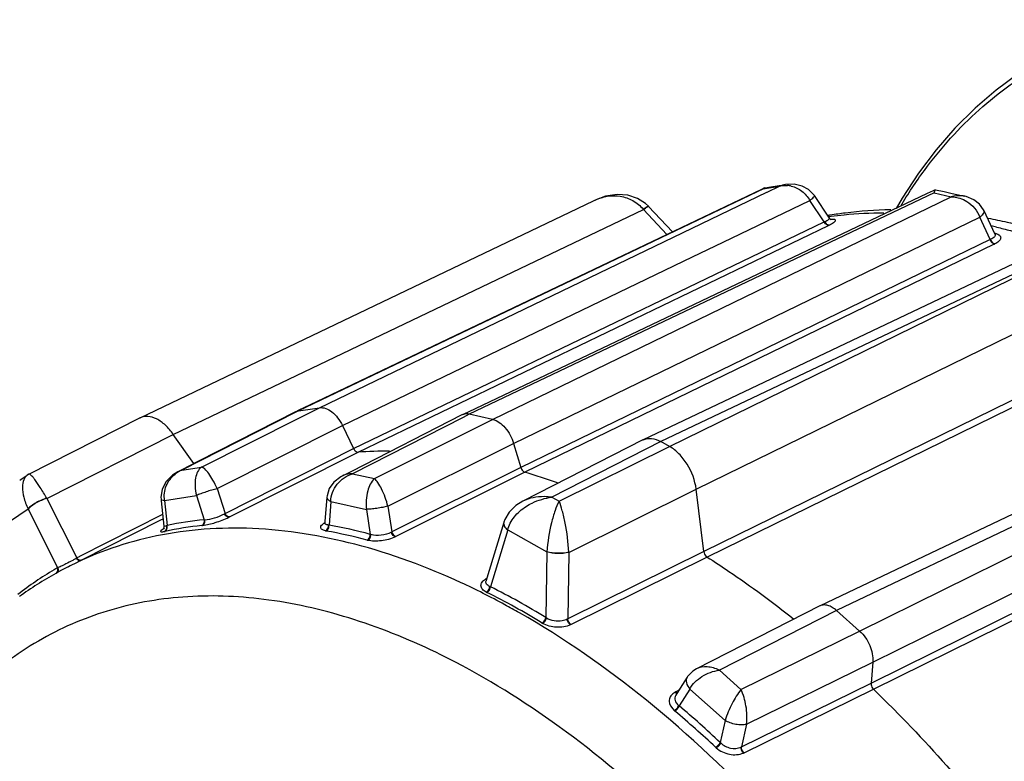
# Model space of a CAD drawing. Header units: millimetres. Extents: x 146 to 697, y 409 to 764.
# Tile 155 of 162: x 606 to 625, y 655 to 669. Entities that reach past the tile are written whole.
import ezdxf

# ---------------------------------------------------------------- set-up
doc = ezdxf.new("R2010")
doc.units = ezdxf.units.MM
doc.header["$LTSCALE"] = 65.395
doc.layers.get('0').update_dxf_attribs({"linetype": 'CONTINUOUS'})
doc.layers.add('SP223_000_00_new_view_4_BL40', color=7, linetype='CONTINUOUS')
doc.layers.add('SP223_018_00_new_view_4_BL38', color=7, linetype='CONTINUOUS')

# ---------------------------------------------------------------- blocks, each defined once
blk = doc.blocks.new('TC-9820353_3D')
at = {"layer": 'SP223_000_00_new_view_4_BL40', "color": 7, "linetype": 'Continuous'}
blk.add_lwpolyline([(16.112, 28.53), (15.766, 28.347), (15.326, 28.073), (14.906, 27.765), (14.505, 27.422), (14.125, 27.044), (13.767, 26.633), (13.432, 26.19), (13.12, 25.715), (13.009, 25.52)], dxfattribs=at)
at = {"layer": 'SP223_000_00_new_view_4_BL40', "color": 9, "linetype": 'Continuous'}
blk.add_open_spline([(13.094, 25.563), (13.233, 25.795), (13.528, 26.241), (14.027, 26.854), (14.573, 27.398), (15.163, 27.871), (15.795, 28.27), (16.466, 28.593), (17.171, 28.839), (17.909, 29.006), (18.675, 29.094), (19.747, 29.106), (21.148, 28.913), (22.852, 28.371), (23.962, 27.831), (24.518, 27.517)], degree=3, knots=[0, 0, 0, 0, 0.062492, 0.12309, 0.182138, 0.240033, 0.29722, 0.354171, 0.41137, 0.469288, 0.528369, 0.589009, 0.716138, 0.852807, 1, 1, 1, 1], dxfattribs=at)
at = {"layer": 'SP223_018_00_new_view_4_BL38', "color": 9, "linetype": 'Continuous'}
for p, q in [((10.5, 25.895), (1.659, 21.675)), ((2.057, 21.737), (10.554, 25.826)), ((13.731, 25.812), (4.902, 21.613)), ((10.5, 25.895), (10.516, 25.897)), ((10.516, 25.897), (10.521, 25.898)), ((10.521, 25.898), (10.791, 25.94)), ((10.554, 25.826), (10.559, 25.829)), ((10.559, 25.829), (10.791, 25.94)), ((13.731, 25.812), (14.055, 25.739)), ((5.344, 21.514), (14.055, 25.739)), ((9.724, 24.879), (11.369, 25.67)), ((11.641, 25.264), (11.369, 25.67)), ((-0.717, 21.231), (8.21, 25.499)), ((8.652, 25.021), (8.21, 25.499)), ((2.707, 20.96), (11.641, 25.264)), ((5.744, 21.059), (14.596, 25.353)), ((11.641, 25.264), (11.652, 25.269)), ((11.724, 25.364), (11.735, 25.366)), ((11.735, 25.366), (11.747, 25.367)), ((11.741, 25.335), (11.74, 25.337)), ((11.747, 25.367), (11.772, 25.371)), ((11.775, 25.31), (11.753, 25.304)), ((14.794, 24.93), (14.596, 25.353)), ((2.791, 20.892), (11.725, 25.196)), ((17.201, 25.207), (8.54, 21.093)), ((8.706, 21), (17.247, 25.181)), ((11.725, 25.196), (11.736, 25.201)), ((14.794, 24.93), (5.883, 20.602)), ((9.138, 24.597), (9.724, 24.879)), ((14.876, 25.05), (14.886, 25.048)), ((14.883, 25.034), (14.883, 25.034)), ((14.87, 24.84), (5.959, 20.512)), ((2.493, 21.399), (9.138, 24.597)), ((9.211, 20.189), (18.068, 24.524)), ((18.375, 23.427), (9.357, 19.007)), ((18.438, 23.321), (9.42, 18.901)), ((20.666, 22.07), (11.875, 17.889)), ((1.664, 21.539), (2.057, 21.737)), ((12.314, 17.498), (20.988, 21.784)), ((1.612, 21.651), (-0.553, 20.552)), ((-0.182, 20.61), (1.664, 21.539)), ((1.659, 21.675), (1.612, 21.651)), ((4.786, 21.554), (2.687, 20.484)), ((3.1, 20.392), (5.344, 21.514)), ((4.902, 21.613), (4.786, 21.554)), ((0.113, 20.201), (2.493, 21.399)), ((-3.117, 20.014), (-0.717, 21.231)), ((12.565, 16.908), (21.378, 21.263)), ((0.265, 19.731), (2.707, 20.96)), ((3.357, 19.866), (5.744, 21.059)), ((8.54, 21.093), (6.47, 20.037)), ((6.608, 19.961), (8.706, 21)), ((0.349, 19.663), (2.791, 20.892)), ((12.531, 16.509), (21.405, 20.898)), ((12.577, 16.395), (21.452, 20.783)), ((-0.553, 20.552), (-0.182, 20.61)), ((5.883, 20.602), (3.434, 19.38)), ((-0.553, 20.552), (-0.634, 20.521)), ((2.687, 20.484), (3.1, 20.392)), ((5.959, 20.512), (3.511, 19.29)), ((0.113, 20.201), (0.265, 19.731)), ((-3.117, 20.014), (-2.549, 18.885)), ((-0.883, 19.976), (-0.277, 20.07)), ((-0.277, 20.07), (-0.129, 19.612)), ((6.47, 20.037), (6.608, 19.961)), ((6.792, 18.991), (9.211, 20.189)), ((-0.883, 19.976), (-0.834, 19.502)), ((2.274, 19.959), (2.239, 19.509)), ((2.274, 19.959), (2.948, 19.808)), ((3.357, 19.866), (3.434, 19.38)), ((-4.009, 19.458), (-3.476, 19.816)), ((-3.476, 19.816), (-2.915, 18.698)), ((-0.92, 19.709), (-2.498, 18.911)), ((2.948, 19.808), (3.023, 19.333)), ((-0.174, 19.5), (-0.163, 19.502)), ((-0.129, 19.612), (-0.118, 19.613)), ((3.434, 19.38), (3.424, 19.374)), ((3.511, 19.29), (3.5, 19.285)), ((5.632, 19.417), (5.306, 18.338)), ((5.632, 19.417), (6.377, 19.004)), ((-2.508, 18.906), (-2.549, 18.885)), ((-2.498, 18.911), (-2.508, 18.906)), ((6.377, 19.004), (6.357, 17.754)), ((9.357, 19.007), (6.773, 17.729)), ((6.792, 18.991), (6.773, 17.729)), ((9.42, 18.901), (6.836, 17.623)), ((-2.905, 18.702), (-2.915, 18.698)), ((11.875, 17.889), (9.651, 16.756)), ((10.06, 16.392), (12.314, 17.498)), ((10.168, 15.732), (12.565, 16.908)), ((9.651, 16.756), (10.06, 16.392)), ((10.072, 15.304), (12.531, 16.509)), ((8.854, 16.359), (8.821, 16.343)), ((8.863, 16.364), (8.854, 16.359)), ((8.882, 16.374), (8.863, 16.364)), ((9.091, 16.398), (8.889, 16.077)), ((9.091, 16.398), (9.76, 15.804)), ((10.119, 15.189), (12.577, 16.395)), ((9.76, 15.804), (9.667, 15.386)), ((10.168, 15.732), (10.072, 15.304))]:
    blk.add_line(p, q, dxfattribs=at)
at = {"layer": 'SP223_018_00_new_view_4_BL38', "color": 7, "linetype": 'Continuous'}
for p, q in [((10.45, 25.88), (2.004, 21.848)), ((13.598, 25.8), (4.882, 21.655)), ((10.497, 25.902), (10.45, 25.88)), ((10.514, 25.91), (10.497, 25.902)), ((10.5, 25.895), (10.514, 25.91)), ((10.514, 25.91), (10.519, 25.912)), ((10.519, 25.912), (10.589, 25.922)), ((10.589, 25.922), (10.789, 25.954)), ((10.789, 25.954), (10.88, 25.968)), ((10.88, 25.968), (10.908, 25.972)), ((10.908, 25.972), (10.908, 25.972)), ((13.711, 25.854), (13.598, 25.8)), ((13.751, 25.873), (13.711, 25.854)), ((13.752, 25.873), (13.757, 25.874)), ((13.757, 25.874), (13.922, 25.837)), ((13.922, 25.837), (14.069, 25.804)), ((14.069, 25.804), (14.246, 25.764)), ((-1.348, 21.546), (7.261, 25.662)), ((7.261, 25.662), (7.289, 25.676)), ((7.289, 25.676), (7.29, 25.676)), ((11.455, 25.761), (11.455, 25.761)), ((11.74, 25.337), (11.455, 25.761)), ((14.246, 25.764), (14.312, 25.75)), ((14.312, 25.75), (14.312, 25.75)), ((8.304, 25.562), (8.304, 25.562)), ((8.308, 25.558), (8.304, 25.562)), ((8.308, 25.558), (8.308, 25.558)), ((8.758, 25.072), (8.308, 25.558)), ((14.676, 25.476), (14.676, 25.476)), ((14.883, 25.034), (14.676, 25.476)), ((17.077, 25.342), (8.205, 21.128)), ((11.716, 25.391), (11.726, 25.392)), ((11.726, 25.392), (11.735, 25.394)), ((11.735, 25.394), (11.747, 25.396)), ((11.758, 25.317), (11.74, 25.337)), ((11.74, 25.337), (11.74, 25.337)), ((11.747, 25.396), (11.756, 25.397)), ((11.753, 25.304), (11.753, 25.304)), ((11.756, 25.397), (11.76, 25.398)), ((20.588, 22.268), (11.562, 17.976)), ((2.004, 21.848), (1.655, 21.682)), ((1.659, 21.675), (2.057, 21.737)), ((-3.459, 20.476), (-1.353, 21.543)), ((-1.348, 21.546), (-1.353, 21.543)), ((1.605, 21.657), (-0.238, 20.722)), ((1.608, 21.659), (1.605, 21.657)), ((1.655, 21.682), (1.608, 21.659)), ((1.659, 21.675), (1.608, 21.659)), ((4.763, 21.599), (2.665, 20.529)), ((4.767, 21.601), (4.763, 21.599)), ((4.882, 21.655), (4.767, 21.601)), ((5.344, 21.514), (4.902, 21.613)), ((2.493, 21.399), (2.707, 20.96)), ((-0.329, 20.676), (-0.717, 21.231)), ((8.199, 21.125), (8.205, 21.128)), ((5.744, 21.059), (5.883, 20.602)), ((8.199, 21.125), (5.918, 19.961)), ((8.706, 21), (8.54, 21.093)), ((-0.238, 20.722), (-0.557, 20.56)), ((-3.612, 20.376), (-3.514, 20.442)), ((-3.514, 20.442), (-3.492, 20.457)), ((-3.459, 20.476), (-3.492, 20.457)), ((-3.492, 20.457), (-3.492, 20.457)), ((-3.459, 20.476), (-3.459, 20.476)), ((-0.607, 20.534), (-0.634, 20.521)), ((-0.634, 20.521), (-0.634, 20.521)), ((-0.557, 20.56), (-0.607, 20.534)), ((2.549, 20.47), (2.487, 20.438)), ((2.487, 20.439), (2.487, 20.438)), ((2.665, 20.529), (2.549, 20.47)), ((-3.634, 20.362), (-3.612, 20.376)), ((-0.953, 20.039), (-0.95, 20.001)), ((2.198, 20.038), (2.162, 19.579)), ((2.198, 20.038), (2.198, 20.038)), ((9.357, 19.007), (9.211, 20.189)), ((-0.951, 20.001), (-0.951, 20.001)), ((-0.95, 20), (-0.947, 19.969)), ((-0.947, 19.969), (-0.898, 19.492)), ((5.918, 19.962), (5.918, 19.961)), ((-2.464, 18.844), (-0.956, 19.608)), ((-0.956, 19.608), (-0.912, 19.63)), ((-0.898, 19.492), (-0.898, 19.492)), ((2.157, 19.539), (2.155, 19.536)), ((2.16, 19.554), (2.157, 19.539)), ((2.162, 19.579), (2.16, 19.554)), ((2.16, 19.554), (2.16, 19.554)), ((5.557, 19.561), (5.236, 18.5)), ((5.559, 19.567), (5.557, 19.561)), ((5.557, 19.561), (5.557, 19.561)), ((5.559, 19.567), (5.559, 19.567)), ((-2.716, 18.717), (-2.694, 18.728)), ((-2.694, 18.728), (-2.526, 18.813)), ((-2.526, 18.813), (-2.516, 18.818)), ((-2.516, 18.818), (-2.475, 18.839)), ((-2.475, 18.839), (-2.464, 18.844)), ((-2.948, 18.593), (-2.939, 18.598)), ((-2.939, 18.598), (-2.935, 18.601)), ((-2.935, 18.601), (-2.931, 18.603)), ((-2.873, 18.634), (-2.864, 18.639)), ((5.236, 18.5), (5.221, 18.452)), ((5.221, 18.451), (5.221, 18.452)), ((11.558, 17.974), (9.215, 16.78)), ((11.562, 17.976), (11.558, 17.974)), ((11.875, 17.889), (12.314, 17.498)), ((12.565, 16.908), (12.531, 16.509)), ((9.216, 16.781), (9.215, 16.78)), ((8.953, 16.485), (8.845, 16.315)), ((9.04, 16.625), (8.953, 16.485)), ((9.04, 16.625), (9.04, 16.625)), ((8.845, 16.315), (8.824, 16.281)), ((8.824, 16.281), (8.824, 16.281))]:
    blk.add_line(p, q, dxfattribs=at)
for points in [[(11.455, 25.761), (11.439, 25.783), (11.345, 25.876), (11.221, 25.943), (11.072, 25.977), (10.908, 25.972)], [(8.304, 25.562), (8.251, 25.613), (8.099, 25.71), (7.915, 25.769), (7.708, 25.783), (7.486, 25.749), (7.29, 25.676)], [(14.676, 25.476), (14.667, 25.495), (14.59, 25.6), (14.481, 25.684), (14.34, 25.743), (14.312, 25.75)], [(11.78, 25.305), (11.783, 25.304), (11.779, 25.306), (11.758, 25.317)], [(14.888, 25.026), (14.887, 25.028), (14.883, 25.034)], [(-0.634, 20.52), (-0.733, 20.459), (-0.858, 20.332), (-0.931, 20.187), (-0.953, 20.039)], [(2.487, 20.439), (2.465, 20.427), (2.332, 20.326), (2.243, 20.202), (2.201, 20.066), (2.198, 20.038)], [(5.918, 19.962), (5.785, 19.879), (5.661, 19.757), (5.578, 19.618), (5.559, 19.567)], [(-0.898, 19.492), (-0.899, 19.463), (-0.91, 19.436), (-0.916, 19.428)], [(9.216, 16.781), (9.148, 16.739), (9.049, 16.638), (9.041, 16.625)]]:
    blk.add_lwpolyline(points, dxfattribs=at)
at = {"layer": 'SP223_018_00_new_view_4_BL38', "color": 9, "linetype": 'Continuous'}
for centre, radius, start, end in [((10.903, 25.462), 0.493, 76.6965, 84.8986), ((7.262, 24.715), 1.23, 39.5607, 39.8619), ((11.806, 24.95), 0.361, 94.9642, 95.7484), ((11.817, 24.861), 0.451, 94.711, 95.3233), ((12.472, 15.214), 10.248, 76.2025, 76.8006), ((14.635, 25.326), 0.427, 291.8576, 293.3702), ((14.856, 25.108), 0.0669, 288.4222, 295.862), ((14.698, 25.196), 0.396, 295.8872, 297.5355), ((-0.338, 20.04), 0.555, 112.7495, 128.122), ((-4.136, 19.423), 1.179, 30.1341, 30.4405), ((-0.132, 20.397), 0.775, 299.8854, 300.7661), ((-0.049, 20.455), 0.886, 295.9282, 296.6966), ((0.523, 12.742), 6.794, 95.8825, 101.8699), ((-1.184, 20.58), 1.133, 287.4638, 287.9745), ((0.571, 12.816), 6.832, 95.8832, 101.8692), ((2.19, 19.551), 0.0295, 175.5318, 181.9235), ((0.615, 10.41), 9.243, 74.9012, 79.8782), ((-0.985, 19.912), 0.533, 280.8239, 281.901), ((0.571, 10.352), 9.188, 74.8999, 79.8795), ((3.127, 19.621), 0.306, 250.1243, 252.4674), ((3.043, 19.516), 0.304, 254.9411, 257.2294), ((-4.506, 22.159), 3.814, 300.6845, 300.8609), ((5.809, 18.952), 0.984, 2.2872, 2.6445), ((0.324, 13.073), 6.491, 119.9369, 120.5814), ((0.451, 12.865), 6.735, 120.6054, 127.7007), ((-0.717, 6.249), 13.506, 58.415, 63.5186), ((-0.748, 6.216), 13.424, 58.4131, 63.5205), ((6.445, 17.915), 0.31, 238.4544, 241.1552), ((6.547, 18.021), 0.327, 234.5255, 237.1669), ((8.953, 16.08), 0.294, 118.9636, 124.9459), ((9.082, 16.338), 0.325, 230.8521, 233.4346), ((9.008, 16.224), 0.316, 227.3312, 230.024), ((-2.922, 2.005), 18.244, 46.7488, 50.0006), ((-2.913, 2.014), 18.359, 46.7503, 49.9991), ((9.949, 15.527), 0.255, 296.1562, 298.8875), ((10.012, 15.408), 0.243, 293.3286, 296.1123)]:
    blk.add_arc(centre, radius, start, end, dxfattribs=at)
at = {"layer": 'SP223_018_00_new_view_4_BL38', "color": 7, "linetype": 'Continuous'}
for centre, radius, start, end in [((4.844, 21.44), 0.178, 107.0343, 115.4458), ((3.333, 13.198), 7.713, 89.5932, 94.0293), ((2.734, 9.555), 11.422, 70.3201, 73.5989), ((0.528, 12.361), 7.136, 117.0405, 118.3768), ((0.571, 12.287), 7.221, 119.1625, 125.6828), ((0.533, 12.351), 7.147, 118.4623, 118.9901)]:
    blk.add_arc(centre, radius, start, end, dxfattribs=at)
at = {"layer": 'SP223_018_00_new_view_4_BL38', "color": 9, "linetype": 'Continuous'}
for points in [[(10.908, 25.972), (10.868, 25.966), (10.829, 25.955), (10.791, 25.94)], [(14.217, 25.712), (14.262, 25.697), (14.306, 25.677), (14.347, 25.652)], [(14.347, 25.652), (14.457, 25.584), (14.552, 25.475), (14.596, 25.353)], [(14.897, 25.045), (14.891, 25.042), (14.885, 25.04), (14.88, 25.039)], [(14.886, 25.048), (14.889, 25.047), (14.893, 25.046), (14.896, 25.045)], [(14.897, 25.045), (14.905, 25.042), (14.913, 25.04), (14.921, 25.036)], [(-0.887, 19.448), (-0.896, 19.443), (-0.904, 19.438), (-0.913, 19.433)], [(-0.842, 19.454), (-0.84, 19.469), (-0.84, 19.484), (-0.844, 19.499)], [(2.239, 19.509), (2.236, 19.509), (2.232, 19.509), (2.229, 19.51)], [(5.557, 19.561), (5.553, 19.547), (5.553, 19.531), (5.557, 19.516)], [(5.559, 19.567), (5.557, 19.56), (5.556, 19.553), (5.555, 19.546)], [(-0.906, 19.385), (-0.899, 19.386), (-0.892, 19.388), (-0.885, 19.389)], [(2.185, 19.397), (2.181, 19.398), (2.178, 19.399), (2.174, 19.4)], [(-2.521, 18.855), (-2.532, 18.863), (-2.541, 18.874), (-2.549, 18.885)], [(-2.908, 18.654), (-2.907, 18.669), (-2.91, 18.684), (-2.915, 18.698)], [(-2.474, 18.838), (-2.482, 18.834), (-2.492, 18.833), (-2.501, 18.835)], [(-2.944, 18.591), (-2.934, 18.597), (-2.926, 18.605), (-2.92, 18.615)], [(-2.92, 18.615), (-2.913, 18.627), (-2.909, 18.64), (-2.908, 18.654)], [(5.208, 18.485), (5.217, 18.491), (5.226, 18.496), (5.234, 18.501)], [(5.306, 18.338), (5.301, 18.34), (5.297, 18.341), (5.293, 18.343)], [(5.237, 18.231), (5.233, 18.233), (5.229, 18.235), (5.225, 18.238)], [(6.773, 17.729), (6.769, 17.727), (6.766, 17.725), (6.762, 17.723)], [(6.836, 17.623), (6.832, 17.621), (6.829, 17.619), (6.825, 17.618)], [(8.821, 16.343), (8.817, 16.341), (8.814, 16.339), (8.811, 16.337)], [(9.667, 15.386), (9.67, 15.382), (9.674, 15.378), (9.678, 15.375)], [(9.579, 15.293), (9.582, 15.29), (9.586, 15.286), (9.59, 15.283)]]:
    blk.add_open_spline(points, degree=3, dxfattribs=at)
for points, knots in [([(10.791, 25.94), (10.829, 25.95), (10.882, 25.957), (10.934, 25.954), (10.947, 25.953)], [0, 0, 0, 0, 0.745363, 1, 1, 1, 1]), ([(11.017, 25.942), (11.089, 25.925), (11.23, 25.857), (11.331, 25.738), (11.369, 25.67)], [0, 0, 0, 0, 0.488528, 1, 1, 1, 1]), ([(7.29, 25.676), (7.363, 25.711), (7.522, 25.761), (7.773, 25.762), (8.016, 25.68), (8.151, 25.57), (8.206, 25.504)], [0, 0, 0, 0, 0.244424, 0.490647, 0.741851, 1, 1, 1, 1]), ([(11.369, 25.67), (11.382, 25.681), (11.405, 25.7), (11.434, 25.727), (11.45, 25.744), (11.457, 25.758), (11.455, 25.761)], [0, 0, 0, 0, 0.403855, 0.712261, 0.910362, 1, 1, 1, 1]), ([(14.312, 25.75), (14.292, 25.754), (14.206, 25.767), (14.117, 25.757), (14.055, 25.739)], [0, 0, 0, 0, 0.246125, 1, 1, 1, 1]), ([(14.055, 25.739), (14.068, 25.739), (14.123, 25.736), (14.178, 25.725), (14.217, 25.712)], [0, 0, 0, 0, 0.244926, 1, 1, 1, 1]), ([(8.206, 25.504), (8.219, 25.514), (8.24, 25.53), (8.27, 25.55), (8.288, 25.561), (8.302, 25.565), (8.304, 25.562)], [0, 0, 0, 0, 0.406416, 0.715835, 0.912821, 1, 1, 1, 1]), ([(8.21, 25.499), (8.222, 25.508), (8.243, 25.524), (8.271, 25.544), (8.291, 25.555), (8.302, 25.56), (8.306, 25.559)], [0, 0, 0, 0, 0.388274, 0.691177, 0.896038, 1, 1, 1, 1]), ([(8.306, 25.559), (8.307, 25.559), (8.307, 25.559), (8.308, 25.558), (8.308, 25.558)], [0, 0, 0, 0, 0.522927, 1, 1, 1, 1]), ([(11.772, 25.371), (11.854, 25.382), (12.186, 25.421), (12.52, 25.437), (12.771, 25.437)], [0, 0, 0, 0, 0.246985, 1, 1, 1, 1]), ([(14.596, 25.353), (14.61, 25.364), (14.635, 25.386), (14.668, 25.422), (14.684, 25.46), (14.676, 25.476)], [0, 0, 0, 0, 0.355674, 0.641962, 1, 1, 1, 1]), ([(11.725, 25.196), (11.718, 25.196), (11.68, 25.204), (11.654, 25.237), (11.641, 25.264)], [0, 0, 0, 0, 0.201689, 1, 1, 1, 1]), ([(11.652, 25.269), (11.666, 25.274), (11.691, 25.286), (11.721, 25.303), (11.745, 25.324), (11.741, 25.335)], [0, 0, 0, 0, 0.39523, 0.697798, 1, 1, 1, 1]), ([(11.736, 25.201), (11.728, 25.201), (11.691, 25.208), (11.665, 25.242), (11.652, 25.269)], [0, 0, 0, 0, 0.201797, 1, 1, 1, 1]), ([(11.736, 25.201), (11.751, 25.209), (11.779, 25.224), (11.815, 25.246), (11.839, 25.266), (11.855, 25.282), (11.856, 25.301), (11.837, 25.309), (11.812, 25.312), (11.792, 25.311), (11.78, 25.31)], [0, 0, 0, 0, 0.219026, 0.398131, 0.532241, 0.620532, 0.675498, 0.741302, 0.848089, 1, 1, 1, 1]), ([(14.916, 25.166), (15.004, 25.144), (15.362, 25.051), (15.716, 24.94), (15.979, 24.847)], [0, 0, 0, 0, 0.245704, 1, 1, 1, 1]), ([(14.87, 24.84), (14.862, 24.842), (14.826, 24.861), (14.803, 24.899), (14.794, 24.93)], [0, 0, 0, 0, 0.214439, 1, 1, 1, 1]), ([(14.883, 25.034), (14.887, 25.026), (14.89, 25.006), (14.874, 24.978), (14.844, 24.954), (14.819, 24.94), (14.804, 24.934)], [0, 0, 0, 0, 0.185415, 0.393605, 0.662551, 1, 1, 1, 1]), ([(14.881, 24.845), (14.872, 24.847), (14.836, 24.866), (14.813, 24.904), (14.804, 24.934)], [0, 0, 0, 0, 0.214403, 1, 1, 1, 1]), ([(14.921, 25.036), (14.933, 25.032), (14.954, 25.022), (14.979, 25.001), (14.993, 24.976), (14.993, 24.948), (14.98, 24.921), (14.945, 24.881), (14.908, 24.859), (14.881, 24.845)], [0, 0, 0, 0, 0.137045, 0.249592, 0.344638, 0.436267, 0.540633, 0.667904, 1, 1, 1, 1]), ([(2.707, 20.96), (2.712, 20.95), (2.73, 20.919), (2.765, 20.89), (2.791, 20.892)], [0, 0, 0, 0, 0.299136, 1, 1, 1, 1]), ([(-0.182, 20.61), (-0.246, 20.565), (-0.302, 20.428), (-0.309, 20.24), (-0.292, 20.127), (-0.277, 20.07)], [0, 0, 0, 0, 0.410644, 0.689823, 1, 1, 1, 1]), ([(0.113, 20.201), (0.09, 20.255), (0.042, 20.354), (-0.036, 20.48), (-0.106, 20.567), (-0.158, 20.605), (-0.182, 20.61)], [0, 0, 0, 0, 0.344086, 0.640845, 0.862319, 1, 1, 1, 1]), ([(5.883, 20.602), (5.886, 20.592), (5.902, 20.555), (5.932, 20.52), (5.959, 20.512)], [0, 0, 0, 0, 0.276754, 1, 1, 1, 1]), ([(-3.492, 20.457), (-3.522, 20.437), (-3.573, 20.363), (-3.589, 20.213), (-3.559, 20.023), (-3.509, 19.888), (-3.476, 19.816)], [0, 0, 0, 0, 0.158877, 0.369019, 0.651053, 1, 1, 1, 1]), ([(-3.12, 20.02), (-3.16, 20.088), (-3.233, 20.208), (-3.324, 20.341), (-3.383, 20.418), (-3.416, 20.453), (-3.437, 20.473), (-3.454, 20.479), (-3.459, 20.476)], [0, 0, 0, 0, 0.414438, 0.727927, 0.839913, 0.921373, 0.97324, 1, 1, 1, 1]), ([(-0.883, 19.976), (-0.899, 20.068), (-0.874, 20.265), (-0.754, 20.419), (-0.681, 20.477)], [0, 0, 0, 0, 0.502019, 1, 1, 1, 1]), ([(2.274, 19.959), (2.275, 20.017), (2.298, 20.136), (2.418, 20.342), (2.575, 20.45), (2.687, 20.484)], [0, 0, 0, 0, 0.248406, 0.502655, 1, 1, 1, 1]), ([(2.687, 20.484), (2.67, 20.484), (2.601, 20.481), (2.532, 20.462), (2.487, 20.439)], [0, 0, 0, 0, 0.258373, 1, 1, 1, 1]), ([(3.1, 20.392), (3.035, 20.331), (2.952, 20.131), (2.937, 19.924), (2.948, 19.808)], [0, 0, 0, 0, 0.431231, 1, 1, 1, 1]), ([(3.357, 19.866), (3.329, 19.979), (3.274, 20.135), (3.178, 20.308), (3.126, 20.371), (3.1, 20.392)], [0, 0, 0, 0, 0.591456, 0.828795, 1, 1, 1, 1]), ([(0.113, 20.201), (0.08, 20.191), (0.009, 20.174), (-0.094, 20.14), (-0.191, 20.106), (-0.252, 20.083), (-0.277, 20.07)], [0, 0, 0, 0, 0.252676, 0.529654, 0.791242, 1, 1, 1, 1]), ([(-3.12, 20.02), (-3.19, 20.001), (-3.291, 19.956), (-3.407, 19.881), (-3.457, 19.838), (-3.476, 19.816)], [0, 0, 0, 0, 0.528361, 0.788238, 1, 1, 1, 1]), ([(-3.117, 20.014), (-3.187, 19.996), (-3.288, 19.951), (-3.405, 19.877), (-3.455, 19.834), (-3.474, 19.812)], [0, 0, 0, 0, 0.528726, 0.788613, 1, 1, 1, 1]), ([(2.198, 20.038), (2.197, 20.031), (2.202, 20.011), (2.23, 19.982), (2.258, 19.967), (2.274, 19.959)], [0, 0, 0, 0, 0.17925, 0.523144, 1, 1, 1, 1]), ([(6.47, 20.037), (6.422, 20.044), (6.235, 20.06), (6.041, 20.024), (5.918, 19.962)], [0, 0, 0, 0, 0.261987, 1, 1, 1, 1]), ([(5.981, 19.863), (6.017, 19.887), (6.169, 19.972), (6.341, 20.022), (6.47, 20.037)], [0, 0, 0, 0, 0.251301, 1, 1, 1, 1]), ([(-0.951, 20.001), (-0.95, 19.993), (-0.922, 19.98), (-0.9, 19.978), (-0.883, 19.976)], [0, 0, 0, 0, 0.319999, 1, 1, 1, 1]), ([(3.357, 19.866), (3.325, 19.857), (3.254, 19.844), (3.147, 19.826), (3.044, 19.813), (2.977, 19.81), (2.948, 19.808)], [0, 0, 0, 0, 0.245592, 0.519975, 0.783989, 1, 1, 1, 1]), ([(5.632, 19.417), (5.654, 19.507), (5.749, 19.682), (5.897, 19.809), (5.981, 19.863)], [0, 0, 0, 0, 0.483489, 1, 1, 1, 1]), ([(6.608, 19.961), (6.578, 19.904), (6.523, 19.77), (6.432, 19.453), (6.388, 19.189), (6.377, 19.004)], [0, 0, 0, 0, 0.194116, 0.438962, 1, 1, 1, 1]), ([(6.792, 18.997), (6.784, 19.182), (6.75, 19.446), (6.676, 19.766), (6.632, 19.903), (6.608, 19.961)], [0, 0, 0, 0, 0.563743, 0.808163, 1, 1, 1, 1]), ([(-0.163, 19.502), (-0.081, 19.512), (0.09, 19.557), (0.255, 19.617), (0.338, 19.658)], [0, 0, 0, 0, 0.472215, 1, 1, 1, 1]), ([(-0.118, 19.612), (-0.057, 19.614), (0.072, 19.644), (0.195, 19.691), (0.254, 19.725)], [0, 0, 0, 0, 0.472564, 1, 1, 1, 1]), ([(0.338, 19.658), (0.331, 19.658), (0.293, 19.666), (0.268, 19.699), (0.254, 19.725)], [0, 0, 0, 0, 0.200098, 1, 1, 1, 1]), ([(0.349, 19.663), (0.341, 19.663), (0.304, 19.671), (0.278, 19.705), (0.265, 19.731)], [0, 0, 0, 0, 0.199995, 1, 1, 1, 1]), ([(4.747, 18.416), (4.098, 18.716), (2.805, 19.195), (0.837, 19.515), (-1.027, 19.386), (-2.172, 18.992), (-2.694, 18.728)], [0, 0, 0, 0, 0.278634, 0.534322, 0.772059, 1, 1, 1, 1]), ([(-0.898, 19.492), (-0.897, 19.487), (-0.869, 19.491), (-0.857, 19.495), (-0.844, 19.499)], [0, 0, 0, 0, 0.26701, 1, 1, 1, 1]), ([(-0.885, 19.389), (-0.879, 19.392), (-0.857, 19.407), (-0.845, 19.434), (-0.842, 19.454)], [0, 0, 0, 0, 0.234453, 1, 1, 1, 1]), ([(-0.875, 19.391), (-0.858, 19.4), (-0.83, 19.436), (-0.829, 19.481), (-0.834, 19.502)], [0, 0, 0, 0, 0.465898, 1, 1, 1, 1]), ([(-0.174, 19.5), (-0.156, 19.509), (-0.127, 19.546), (-0.125, 19.59), (-0.129, 19.612)], [0, 0, 0, 0, 0.468158, 1, 1, 1, 1]), ([(-0.163, 19.502), (-0.146, 19.511), (-0.117, 19.547), (-0.114, 19.591), (-0.118, 19.612)], [0, 0, 0, 0, 0.468214, 1, 1, 1, 1]), ([(2.174, 19.399), (2.161, 19.402), (2.138, 19.408), (2.109, 19.422), (2.088, 19.439), (2.076, 19.471), (2.103, 19.52), (2.138, 19.543), (2.16, 19.557)], [0, 0, 0, 0, 0.160457, 0.290486, 0.393157, 0.480015, 0.681556, 1, 1, 1, 1]), ([(2.228, 19.51), (2.219, 19.511), (2.199, 19.515), (2.171, 19.525), (2.16, 19.543), (2.16, 19.55)], [0, 0, 0, 0, 0.342234, 0.724656, 1, 1, 1, 1]), ([(2.174, 19.399), (2.183, 19.404), (2.216, 19.431), (2.23, 19.477), (2.228, 19.51)], [0, 0, 0, 0, 0.229064, 1, 1, 1, 1]), ([(2.185, 19.397), (2.194, 19.402), (2.228, 19.429), (2.242, 19.476), (2.239, 19.509)], [0, 0, 0, 0, 0.229159, 1, 1, 1, 1]), ([(5.555, 19.546), (5.555, 19.541), (5.557, 19.518), (5.565, 19.496), (5.574, 19.482)], [0, 0, 0, 0, 0.229552, 1, 1, 1, 1]), ([(5.557, 19.516), (5.559, 19.507), (5.574, 19.467), (5.605, 19.435), (5.631, 19.414)], [0, 0, 0, 0, 0.21292, 1, 1, 1, 1]), ([(5.574, 19.482), (5.578, 19.476), (5.594, 19.452), (5.615, 19.431), (5.632, 19.417)], [0, 0, 0, 0, 0.228463, 1, 1, 1, 1]), ([(-0.913, 19.433), (-0.925, 19.425), (-0.942, 19.414), (-0.957, 19.399), (-0.962, 19.39), (-0.955, 19.383), (-0.943, 19.382), (-0.926, 19.382), (-0.913, 19.384), (-0.906, 19.385)], [0, 0, 0, 0, 0.364634, 0.471985, 0.534944, 0.587482, 0.676323, 0.813667, 1, 1, 1, 1]), ([(2.964, 19.223), (2.973, 19.227), (3.007, 19.254), (3.023, 19.3), (3.023, 19.333)], [0, 0, 0, 0, 0.230387, 1, 1, 1, 1]), ([(2.976, 19.22), (2.985, 19.224), (3.019, 19.251), (3.035, 19.297), (3.035, 19.329)], [0, 0, 0, 0, 0.230292, 1, 1, 1, 1]), ([(3.5, 19.285), (3.417, 19.245), (3.279, 19.212), (3.101, 19.202), (3.015, 19.211), (2.976, 19.22)], [0, 0, 0, 0, 0.515517, 0.777148, 1, 1, 1, 1]), ([(3.424, 19.374), (3.364, 19.341), (3.233, 19.307), (3.096, 19.31), (3.035, 19.329)], [0, 0, 0, 0, 0.515533, 1, 1, 1, 1]), ([(3.5, 19.285), (3.492, 19.287), (3.456, 19.307), (3.433, 19.344), (3.424, 19.374)], [0, 0, 0, 0, 0.213386, 1, 1, 1, 1]), ([(3.511, 19.29), (3.503, 19.292), (3.467, 19.312), (3.444, 19.35), (3.434, 19.38)], [0, 0, 0, 0, 0.213426, 1, 1, 1, 1]), ([(6.792, 18.997), (6.724, 18.979), (6.583, 18.97), (6.443, 18.983), (6.377, 19.004)], [0, 0, 0, 0, 0.50405, 1, 1, 1, 1]), ([(6.792, 18.991), (6.724, 18.973), (6.583, 18.964), (6.443, 18.979), (6.377, 19)], [0, 0, 0, 0, 0.503561, 1, 1, 1, 1]), ([(9.357, 19.007), (9.361, 18.975), (9.38, 18.934), (9.411, 18.907), (9.42, 18.901)], [0, 0, 0, 0, 0.766944, 1, 1, 1, 1]), ([(-2.938, 18.595), (-2.921, 18.603), (-2.894, 18.639), (-2.898, 18.682), (-2.905, 18.702)], [0, 0, 0, 0, 0.466667, 1, 1, 1, 1]), ([(-2.8, 18.751), (-2.81, 18.746), (-2.845, 18.729), (-2.88, 18.713), (-2.905, 18.702)], [0, 0, 0, 0, 0.283876, 1, 1, 1, 1]), ([(-2.627, 18.84), (-2.67, 18.817), (-2.728, 18.787), (-2.786, 18.758), (-2.8, 18.751)], [0, 0, 0, 0, 0.757816, 1, 1, 1, 1]), ([(-2.559, 18.879), (-2.565, 18.876), (-2.587, 18.863), (-2.61, 18.85), (-2.627, 18.84)], [0, 0, 0, 0, 0.236047, 1, 1, 1, 1]), ([(-2.501, 18.835), (-2.506, 18.836), (-2.53, 18.845), (-2.548, 18.863), (-2.559, 18.879)], [0, 0, 0, 0, 0.214403, 1, 1, 1, 1]), ([(-2.464, 18.844), (-2.468, 18.841), (-2.488, 18.836), (-2.509, 18.846), (-2.521, 18.855)], [0, 0, 0, 0, 0.217146, 1, 1, 1, 1]), ([(5.854, 17.845), (5.763, 17.897), (5.399, 18.099), (5.028, 18.286), (4.747, 18.416)], [0, 0, 0, 0, 0.254287, 1, 1, 1, 1]), ([(5.225, 18.238), (5.198, 18.252), (5.153, 18.283), (5.115, 18.357), (5.142, 18.435), (5.184, 18.469), (5.208, 18.485)], [0, 0, 0, 0, 0.284187, 0.505889, 0.723153, 1, 1, 1, 1]), ([(5.293, 18.343), (5.269, 18.354), (5.236, 18.375), (5.216, 18.42), (5.218, 18.441), (5.221, 18.451)], [0, 0, 0, 0, 0.556266, 0.77959, 1, 1, 1, 1]), ([(5.225, 18.238), (5.234, 18.242), (5.268, 18.268), (5.289, 18.311), (5.293, 18.343)], [0, 0, 0, 0, 0.231146, 1, 1, 1, 1]), ([(5.237, 18.231), (5.246, 18.236), (5.281, 18.262), (5.302, 18.305), (5.306, 18.338)], [0, 0, 0, 0, 0.231401, 1, 1, 1, 1]), ([(4.365, 17.046), (3.831, 17.308), (2.767, 17.747), (1.143, 18.131), (-0.42, 18.205), (-1.889, 17.961), (-3.233, 17.401), (-4.418, 16.537), (-5.418, 15.392), (-5.931, 14.491), (-6.155, 14.01)], [0, 0, 0, 0, 0.143867, 0.277327, 0.40182, 0.519858, 0.634887, 0.750854, 0.871544, 1, 1, 1, 1]), ([(14.585, 8.5), (14.017, 9.51), (12.788, 11.435), (10.673, 14.022), (8.377, 16.193), (6.702, 17.362), (5.854, 17.845)], [0, 0, 0, 0, 0.268863, 0.528528, 0.773608, 1, 1, 1, 1]), ([(6.283, 17.651), (6.292, 17.655), (6.327, 17.681), (6.351, 17.722), (6.357, 17.754)], [0, 0, 0, 0, 0.233611, 1, 1, 1, 1]), ([(6.296, 17.643), (6.305, 17.648), (6.34, 17.673), (6.363, 17.714), (6.37, 17.746)], [0, 0, 0, 0, 0.233355, 1, 1, 1, 1]), ([(6.825, 17.618), (6.743, 17.58), (6.556, 17.556), (6.374, 17.599), (6.296, 17.643)], [0, 0, 0, 0, 0.500337, 1, 1, 1, 1]), ([(6.762, 17.723), (6.733, 17.708), (6.604, 17.667), (6.455, 17.691), (6.37, 17.746)], [0, 0, 0, 0, 0.242849, 1, 1, 1, 1]), ([(6.825, 17.618), (6.817, 17.623), (6.786, 17.651), (6.766, 17.691), (6.762, 17.723)], [0, 0, 0, 0, 0.23245, 1, 1, 1, 1]), ([(6.836, 17.623), (6.827, 17.628), (6.796, 17.656), (6.777, 17.697), (6.773, 17.729)], [0, 0, 0, 0, 0.232627, 1, 1, 1, 1]), ([(8.536, 14.085), (7.888, 14.693), (6.568, 15.789), (5.101, 16.684), (4.365, 17.046)], [0, 0, 0, 0, 0.520031, 1, 1, 1, 1]), ([(9.091, 16.398), (9.14, 16.497), (9.273, 16.62), (9.478, 16.719), (9.593, 16.749), (9.651, 16.756)], [0, 0, 0, 0, 0.482794, 0.746085, 1, 1, 1, 1]), ([(9.651, 16.756), (9.578, 16.789), (9.433, 16.833), (9.277, 16.812), (9.216, 16.781)], [0, 0, 0, 0, 0.536238, 1, 1, 1, 1]), ([(9.04, 16.625), (9.022, 16.595), (9.015, 16.504), (9.062, 16.434), (9.091, 16.398)], [0, 0, 0, 0, 0.43593, 1, 1, 1, 1]), ([(12.531, 16.509), (12.53, 16.5), (12.533, 16.458), (12.554, 16.417), (12.577, 16.395)], [0, 0, 0, 0, 0.233818, 1, 1, 1, 1]), ([(8.785, 16.321), (8.759, 16.303), (8.713, 16.258), (8.681, 16.127), (8.744, 16.035), (8.794, 15.991)], [0, 0, 0, 0, 0.24979, 0.478878, 1, 1, 1, 1]), ([(8.824, 16.281), (8.815, 16.266), (8.802, 16.233), (8.808, 16.158), (8.847, 16.111), (8.877, 16.086)], [0, 0, 0, 0, 0.235317, 0.467926, 1, 1, 1, 1]), ([(8.811, 16.337), (8.814, 16.335), (8.825, 16.326), (8.839, 16.32), (8.85, 16.319)], [0, 0, 0, 0, 0.278193, 1, 1, 1, 1]), ([(8.821, 16.343), (8.823, 16.341), (8.833, 16.334), (8.843, 16.328), (8.852, 16.326)], [0, 0, 0, 0, 0.270705, 1, 1, 1, 1]), ([(10.06, 16.392), (9.998, 16.308), (9.884, 16.117), (9.795, 15.914), (9.76, 15.804)], [0, 0, 0, 0, 0.474247, 1, 1, 1, 1]), ([(10.168, 15.732), (10.175, 15.787), (10.179, 15.904), (10.155, 16.128), (10.108, 16.294), (10.06, 16.392)], [0, 0, 0, 0, 0.247409, 0.515025, 1, 1, 1, 1]), ([(8.794, 15.991), (8.813, 16), (8.846, 16.029), (8.87, 16.066), (8.877, 16.086)], [0, 0, 0, 0, 0.493948, 1, 1, 1, 1]), ([(8.805, 15.981), (8.824, 15.991), (8.857, 16.02), (8.881, 16.057), (8.889, 16.077)], [0, 0, 0, 0, 0.49471, 1, 1, 1, 1]), ([(10.168, 15.732), (10.138, 15.722), (10.068, 15.716), (9.962, 15.725), (9.855, 15.753), (9.79, 15.786), (9.76, 15.804)], [0, 0, 0, 0, 0.223814, 0.48408, 0.75284, 1, 1, 1, 1]), ([(9.579, 15.293), (9.598, 15.303), (9.632, 15.331), (9.658, 15.366), (9.667, 15.386)], [0, 0, 0, 0, 0.498142, 1, 1, 1, 1]), ([(9.59, 15.283), (9.609, 15.292), (9.643, 15.32), (9.669, 15.355), (9.678, 15.375)], [0, 0, 0, 0, 0.497416, 1, 1, 1, 1]), ([(9.678, 15.375), (9.729, 15.326), (9.855, 15.26), (10.002, 15.269), (10.062, 15.298)], [0, 0, 0, 0, 0.513984, 1, 1, 1, 1]), ([(9.59, 15.283), (9.661, 15.221), (9.833, 15.14), (10.027, 15.148), (10.108, 15.184)], [0, 0, 0, 0, 0.514645, 1, 1, 1, 1]), ([(10.108, 15.184), (10.085, 15.206), (10.064, 15.247), (10.061, 15.289), (10.062, 15.298)], [0, 0, 0, 0, 0.76605, 1, 1, 1, 1]), ([(10.119, 15.189), (10.096, 15.212), (10.075, 15.252), (10.072, 15.294), (10.072, 15.304)], [0, 0, 0, 0, 0.766511, 1, 1, 1, 1])]:
    blk.add_open_spline(points, degree=3, knots=knots, dxfattribs=at)
at = {"layer": 'SP223_018_00_new_view_4_BL38', "color": 7, "linetype": 'Continuous'}
for points, knots in [([(13.731, 25.812), (13.733, 25.826), (13.736, 25.846), (13.745, 25.87), (13.751, 25.873)], [0, 0, 0, 0, 0.656008, 1, 1, 1, 1]), ([(11.76, 25.398), (11.854, 25.413), (12.233, 25.467), (12.616, 25.493), (12.904, 25.498)], [0, 0, 0, 0, 0.247933, 1, 1, 1, 1]), ([(14.754, 25.335), (14.874, 25.312), (15.362, 25.211), (15.843, 25.075), (16.2, 24.955)], [0, 0, 0, 0, 0.245689, 1, 1, 1, 1]), ([(2.057, 21.737), (2.138, 21.75), (2.279, 21.685), (2.41, 21.546), (2.468, 21.451), (2.493, 21.399)], [0, 0, 0, 0, 0.426909, 0.70243, 1, 1, 1, 1]), ([(-0.717, 21.231), (-0.761, 21.294), (-0.856, 21.405), (-1.021, 21.527), (-1.191, 21.584), (-1.303, 21.567), (-1.348, 21.546)], [0, 0, 0, 0, 0.305248, 0.575667, 0.803707, 1, 1, 1, 1]), ([(4.902, 21.613), (4.892, 21.615), (4.856, 21.621), (4.818, 21.618), (4.792, 21.61)], [0, 0, 0, 0, 0.264949, 1, 1, 1, 1]), ([(5.344, 21.514), (5.436, 21.494), (5.613, 21.355), (5.712, 21.168), (5.744, 21.059)], [0, 0, 0, 0, 0.453051, 1, 1, 1, 1]), ([(8.205, 21.128), (8.253, 21.151), (8.374, 21.166), (8.485, 21.123), (8.54, 21.093)], [0, 0, 0, 0, 0.458718, 1, 1, 1, 1]), ([(9.211, 20.189), (9.191, 20.357), (9.097, 20.603), (8.897, 20.863), (8.772, 20.964), (8.706, 21)], [0, 0, 0, 0, 0.516838, 0.772269, 1, 1, 1, 1]), ([(9.42, 18.901), (9.559, 18.813), (10.122, 18.445), (10.664, 18.044), (11.062, 17.727)], [0, 0, 0, 0, 0.244432, 1, 1, 1, 1]), ([(11.875, 17.889), (11.849, 17.911), (11.798, 17.949), (11.715, 17.987), (11.634, 17.998), (11.583, 17.986), (11.562, 17.976)], [0, 0, 0, 0, 0.296435, 0.559695, 0.790382, 1, 1, 1, 1]), ([(12.314, 17.498), (12.398, 17.424), (12.524, 17.237), (12.574, 17.015), (12.565, 16.908)], [0, 0, 0, 0, 0.510674, 1, 1, 1, 1]), ([(12.577, 16.395), (12.732, 16.245), (13.356, 15.629), (13.946, 14.979), (14.372, 14.473)], [0, 0, 0, 0, 0.245576, 1, 1, 1, 1])]:
    blk.add_open_spline(points, degree=3, knots=knots, dxfattribs=at)
blk.add_open_spline([(-2.938, 18.611), (-2.926, 18.617), (-2.913, 18.621), (-2.9, 18.624)], degree=3, dxfattribs=at)

msp = doc.modelspace()

# ---------------------------------------------------------------- block references
msp.add_blockref('TC-9820353_3D', (610, 640))

doc.saveas('drawing.dxf')
